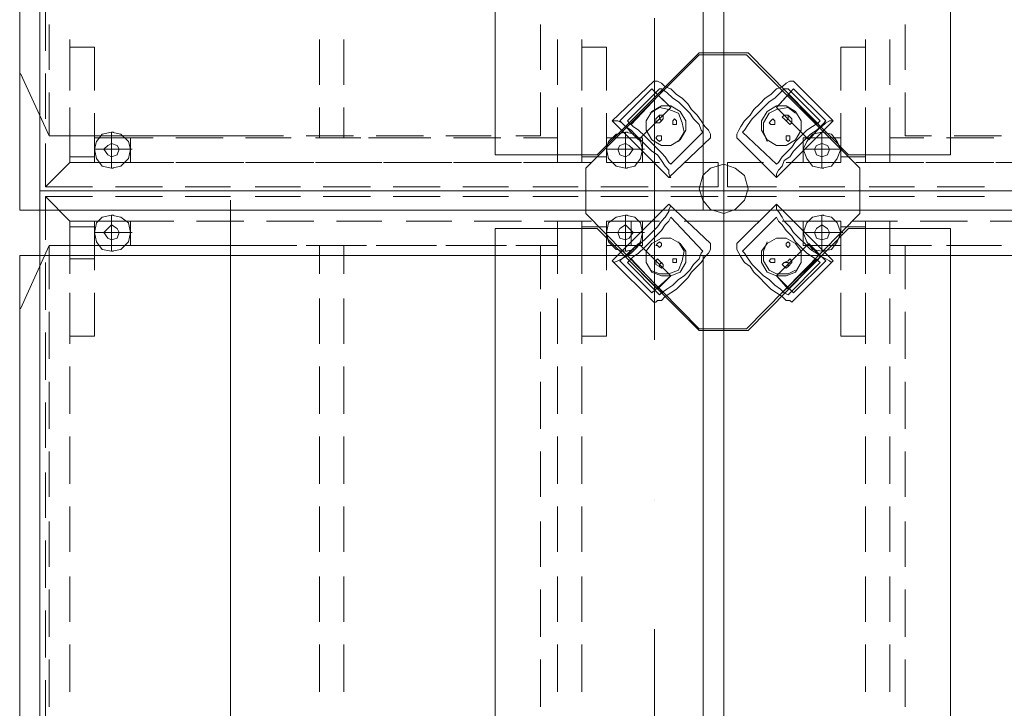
# Model space of a CAD drawing. Header units: millimetres. Extents: x 42175 to 97175, y 10092 to 468192.
# Tile 210 of 256: x 72673 to 73754, y 90130 to 90885. Entities that reach past the tile are written whole.
import ezdxf

# ---------------------------------------------------------------- set-up
doc = ezdxf.new("R2010")
doc.units = ezdxf.units.MM
doc.linetypes.add('Kropki i Kreski', pattern=[6.702778, 3.527778, -1.763889, 0, -1.411111])
doc.layers.add('2D - Rysunki i Obrazki', color=8, linetype='Continuous')
doc.layers.add('Konstrukcja - Siatka mod', color=8, linetype='Continuous')

msp = doc.modelspace()

# ---------------------------------------------------------------- linework, layer by layer
at = {"layer": '2D - Rysunki i Obrazki', "color": 8, "linetype": 'Continuous', "lineweight": 13, "ltscale": 100, "flags": 128}
for points in [[(72695.2, 91970.7), (72695.2, 90697.5), (73445.9, 90697.5), (73445.9, 91970.7)], [(72695.2, 91970.7), (72695.2, 90697.5), (73445.9, 90697.5), (73445.9, 91970.7)], [(73445.9, 90697.5), (73445.9, 91970.7), (72695.2, 91970.7), (72695.2, 90697.5)], [(72695.2, 91970.7), (72695.2, 90697.5), (73445.9, 90697.5), (73445.9, 91970.7)], [(72695.2, 91970.7), (72695.2, 90697.5), (73445.9, 90697.5), (73445.9, 91970.7)], [(73445.9, 90697.5), (73445.9, 91970.7), (72695.2, 91970.7), (72695.2, 90697.5)], [(72695.2, 91970.7), (72695.2, 90697.5), (73445.9, 90697.5), (73445.9, 91970.7)], [(73445.9, 90848.9), (73418.9, 90848.9), (73306.9, 90736.9), (73195, 90736.9), (73195, 91931.3), (73306.9, 91931.3), (73418.9, 91819.3), (73445.9, 91819.3), (73445.9, 91970.7)], [(74194.4, 91970.7), (74194.4, 90697.5), (73445.9, 90697.5), (73445.9, 91970.7)], [(74194.4, 91970.7), (74194.4, 90697.5), (73445.9, 90697.5), (73445.9, 91970.7)], [(74194.4, 90697.5), (74194.4, 91970.7), (73445.9, 91970.7), (73445.9, 90697.5)], [(74194.4, 91970.7), (74194.4, 90697.5), (73445.9, 90697.5), (73445.9, 91970.7)], [(74194.4, 91970.7), (74194.4, 90697.5), (73445.9, 90697.5), (73445.9, 91970.7)], [(74194.4, 90697.5), (74194.4, 91970.7), (73445.9, 91970.7), (73445.9, 90697.5)], [(74194.4, 91970.7), (74194.4, 90697.5), (73445.9, 90697.5), (73445.9, 91970.7)], [(73445.9, 90848.9), (73472.8, 90848.9), (73582.7, 90736.9), (73694.7, 90736.9), (73694.7, 91931.3), (73582.7, 91931.3), (73472.8, 91819.3), (73445.9, 91819.3), (73445.9, 91970.7)], [(73423.2, 91876.4), (73423.2, 90676.4), (72673.2, 90676.4), (72673.2, 91876.4)], [(74173.2, 91876.4), (74173.2, 90676.4), (73423.2, 90676.4), (73423.2, 91876.4)], [(73445.9, 90697.5), (73445.9, 90846.8), (73418.9, 90846.8), (73294.5, 90722.4), (73294.5, 90697.5)], [(73445.9, 90697.5), (73445.9, 90846.8), (73418.9, 90846.8), (73294.5, 90722.4), (73294.5, 90697.5)], [(73445.9, 90697.5), (73445.9, 90846.8), (73470.7, 90846.8), (73595.1, 90722.4), (73595.1, 90697.5)], [(73445.9, 90697.5), (73445.9, 90846.8), (73470.7, 90846.8), (73595.1, 90722.4), (73595.1, 90697.5)], [(73367.1, 90809.5), (73331.8, 90774.2), (73352.5, 90753.5), (73387.8, 90788.8)], [(73373.3, 90803.3), (73338, 90768), (73352.5, 90753.5), (73387.8, 90788.8)], [(73522.6, 90809.5), (73557.8, 90774.2), (73539.2, 90753.5), (73503.9, 90788.8)], [(73516.4, 90803.3), (73551.6, 90768), (73539.2, 90753.5), (73503.9, 90788.8)], [(73367.1, 90753.5), (73360.8, 90763.9), (73360.8, 90774.2), (73367.1, 90784.6), (73377.4, 90790.8), (73387.8, 90790.8), (73398.2, 90784.6), (73404.4, 90774.2), (73404.4, 90763.9), (73398.2, 90753.5), (73387.8, 90747.3), (73377.4, 90747.3)], [(73524.6, 90753.5), (73530.9, 90763.9), (73530.9, 90774.2), (73524.6, 90784.6), (73514.3, 90790.8), (73503.9, 90790.8), (73493.5, 90784.6), (73487.3, 90774.2), (73487.3, 90763.9), (73493.5, 90753.5), (73503.9, 90747.3), (73514.3, 90747.3)], [(73375.4, 90776.3), (73375.4, 90778.4), (73375.4, 90780.5), (73377.4, 90780.5), (73379.5, 90780.5), (73379.5, 90778.4), (73379.5, 90776.3), (73377.4, 90774.2)], [(73516.4, 90776.3), (73516.4, 90778.4), (73516.4, 90780.5), (73514.3, 90780.5), (73512.2, 90780.5), (73510.1, 90778.4), (73512.2, 90776.3), (73514.3, 90774.2)], [(73389.9, 90770.1), (73389.9, 90772.2), (73389.9, 90774.2), (73391.9, 90776.3), (73394, 90774.2), (73394, 90772.2), (73394, 90770.1), (73391.9, 90770.1)], [(73501.8, 90770.1), (73501.8, 90772.2), (73501.8, 90774.2), (73499.8, 90776.3), (73497.7, 90774.2), (73495.6, 90772.2), (73497.7, 90770.1), (73499.8, 90770.1)], [(72755.4, 90755.6), (72755.4, 90728.6), (72794.8, 90728.6), (72794.8, 90755.6)], [(72794.8, 90728.6), (72794.8, 90755.6)], [(73317.3, 90755.6), (73317.3, 90728.6), (73356.7, 90728.6), (73356.7, 90755.6)], [(73373.3, 90753.5), (73371.2, 90755.6), (73373.3, 90757.7), (73375.4, 90757.7), (73377.4, 90757.7), (73377.4, 90755.6), (73377.4, 90753.5), (73375.4, 90751.4)], [(73518.4, 90753.5), (73518.4, 90755.6), (73518.4, 90757.7), (73516.4, 90757.7), (73514.3, 90757.7), (73514.3, 90755.6), (73514.3, 90753.5), (73516.4, 90751.4)], [(73532.9, 90755.6), (73532.9, 90728.6), (73574.4, 90728.6), (73574.4, 90755.6)], [(72774, 90734.8), (72780.2, 90736.9), (72782.3, 90743.1), (72780.2, 90747.3), (72774, 90749.4), (72769.9, 90747.3), (72765.7, 90743.1), (72769.9, 90736.9)], [(73338, 90734.8), (73342.2, 90736.9), (73346.3, 90743.1), (73342.2, 90747.3), (73338, 90749.4), (73331.8, 90747.3), (73329.7, 90743.1), (73331.8, 90736.9)], [(73553.7, 90734.8), (73559.9, 90736.9), (73562, 90743.1), (73559.9, 90747.3), (73553.7, 90749.4), (73547.5, 90747.3), (73545.4, 90743.1), (73547.5, 90736.9)], [(73472.8, 90699.6), (73468.7, 90714.1), (73458.3, 90722.4), (73445.9, 90726.6), (73431.3, 90722.4), (73423, 90714.1), (73418.9, 90699.6), (73423, 90687.2), (73431.3, 90676.8), (73445.9, 90672.6), (73458.3, 90676.8), (73468.7, 90687.2)], [(72701.5, 90701.7), (72728.4, 90701.7)], [(72695.2, 90697.5), (72695.2, 89422.3), (73445.9, 89422.3), (73445.9, 90697.5)], [(72695.2, 90697.5), (72695.2, 89422.3), (73445.9, 89422.3), (73445.9, 90697.5)], [(73445.9, 89422.3), (73445.9, 90697.5), (72695.2, 90697.5), (72695.2, 89422.3)], [(72695.2, 90697.5), (72695.2, 89422.3), (73445.9, 89422.3), (73445.9, 90697.5)], [(72695.2, 90697.5), (72695.2, 89422.3), (73445.9, 89422.3), (73445.9, 90697.5)], [(73445.9, 89422.3), (73445.9, 90697.5), (72695.2, 90697.5), (72695.2, 89422.3)], [(72695.2, 90697.5), (72695.2, 89422.3), (73445.9, 89422.3), (73445.9, 90697.5)], [(73445.9, 89573.7), (73418.9, 89573.7), (73306.9, 89461.7), (73195, 89461.7), (73195, 90656.1), (73306.9, 90656.1), (73418.9, 90544.1), (73445.9, 90544.1), (73445.9, 90697.5)], [(73445.9, 90697.5), (73445.9, 90546.2), (73418.9, 90546.2), (73294.5, 90672.6), (73294.5, 90697.5), (73445.9, 90697.5), (73445.9, 90546.2), (73470.7, 90546.2), (73595.1, 90672.6), (73595.1, 90697.5)], [(73445.9, 90697.5), (73445.9, 90546.2), (73418.9, 90546.2), (73294.5, 90672.6), (73294.5, 90697.5)], [(74194.4, 90697.5), (74194.4, 89422.3), (73445.9, 89422.3), (73445.9, 90697.5)], [(74194.4, 90697.5), (74194.4, 89422.3), (73445.9, 89422.3), (73445.9, 90697.5)], [(74194.4, 89422.3), (74194.4, 90697.5), (73445.9, 90697.5), (73445.9, 89422.3)], [(74194.4, 90697.5), (74194.4, 89422.3), (73445.9, 89422.3), (73445.9, 90697.5)], [(74194.4, 90697.5), (74194.4, 89422.3), (73445.9, 89422.3), (73445.9, 90697.5)], [(74194.4, 89422.3), (74194.4, 90697.5), (73445.9, 90697.5), (73445.9, 89422.3)], [(74194.4, 90697.5), (74194.4, 89422.3), (73445.9, 89422.3), (73445.9, 90697.5)], [(73445.9, 89573.7), (73472.8, 89573.7), (73582.7, 89461.7), (73694.7, 89461.7), (73694.7, 90656.1), (73582.7, 90656.1), (73472.8, 90544.1), (73445.9, 90544.1), (73445.9, 90697.5)], [(73445.9, 90697.5), (73445.9, 90546.2), (73470.7, 90546.2), (73595.1, 90672.6), (73595.1, 90697.5)], [(72755.4, 90664.3), (72755.4, 90637.4), (72794.8, 90637.4), (72794.8, 90664.3)], [(72774, 90643.6), (72780.2, 90645.7), (72782.3, 90651.9), (72780.2, 90656.1), (72774, 90660.2), (72769.9, 90656.1), (72765.7, 90651.9), (72769.9, 90645.7)], [(72794.8, 90637.4), (72794.8, 90664.3)], [(73317.3, 90664.3), (73317.3, 90637.4), (73356.7, 90637.4), (73356.7, 90664.3)], [(73338, 90643.6), (73342.2, 90645.7), (73346.3, 90651.9), (73342.2, 90656.1), (73338, 90660.2), (73331.8, 90656.1), (73329.7, 90651.9), (73331.8, 90645.7)], [(73532.9, 90664.3), (73532.9, 90637.4), (73574.4, 90637.4), (73574.4, 90664.3)], [(73532.9, 90664.3), (73532.9, 90637.4), (73574.4, 90637.4), (73574.4, 90664.3)], [(73553.7, 90643.6), (73559.9, 90645.7), (73562, 90651.9), (73559.9, 90656.1), (73553.7, 90660.2), (73547.5, 90656.1), (73545.4, 90651.9), (73547.5, 90645.7)], [(73367.1, 90585.6), (73331.8, 90620.8), (73352.5, 90639.5), (73387.8, 90604.2)], [(73373.3, 90589.7), (73338, 90625), (73352.5, 90639.5), (73387.8, 90604.2)], [(73367.1, 90639.5), (73360.8, 90631.2), (73360.8, 90618.7), (73367.1, 90608.4), (73377.4, 90604.2), (73387.8, 90604.2), (73398.2, 90608.4), (73404.4, 90618.7), (73404.4, 90631.2), (73398.2, 90639.5), (73387.8, 90645.7), (73377.4, 90645.7)], [(73373.3, 90639.5), (73371.2, 90637.4), (73373.3, 90637.4), (73375.4, 90635.3), (73377.4, 90637.4), (73377.4, 90639.5), (73375.4, 90641.5)], [(73524.6, 90639.5), (73530.9, 90631.2), (73530.9, 90618.7), (73524.6, 90608.4), (73514.3, 90604.2), (73503.9, 90604.2), (73493.5, 90608.4), (73487.3, 90618.7), (73487.3, 90631.2), (73493.5, 90639.5), (73503.9, 90645.7), (73514.3, 90645.7)], [(73522.6, 90585.6), (73557.8, 90620.8), (73539.2, 90639.5), (73503.9, 90604.2)], [(73516.4, 90589.7), (73551.6, 90625), (73539.2, 90639.5), (73503.9, 90604.2)], [(73518.4, 90639.5), (73518.4, 90637.4), (73516.4, 90635.3), (73514.3, 90637.4), (73514.3, 90639.5), (73516.4, 90641.5)], [(73423.2, 90626.4), (73423.2, 89426.4), (72673.2, 89426.4), (72673.2, 90626.4)], [(74173.2, 90626.4), (74173.2, 89426.4), (73423.2, 89426.4), (73423.2, 90626.4)], [(73375.4, 90616.7), (73375.4, 90614.6), (73377.4, 90612.5), (73379.5, 90614.6), (73379.5, 90616.7), (73377.4, 90618.7)], [(73389.9, 90622.9), (73389.9, 90620.8), (73389.9, 90618.7), (73391.9, 90618.7), (73394, 90618.7), (73394, 90620.8), (73394, 90622.9), (73391.9, 90622.9)], [(73501.8, 90622.9), (73501.8, 90620.8), (73501.8, 90618.7), (73499.8, 90618.7), (73497.7, 90618.7), (73495.6, 90620.8), (73497.7, 90622.9), (73499.8, 90622.9)], [(73516.4, 90618.7), (73516.4, 90616.7), (73516.4, 90614.6), (73514.3, 90612.5), (73512.2, 90614.6), (73510.1, 90616.7), (73512.2, 90618.7), (73514.3, 90618.7)]]:
    msp.add_lwpolyline(points, close=True, dxfattribs=at)
for points in [[(72701.5, 90902.8), (72701.5, 90851)], [(72705.6, 90880), (72705.6, 90830.2)], [(73244.7, 90880), (73244.7, 90830.2)], [(73244.7, 90830.2), (73244.7, 90880)], [(73644.9, 90830.2), (73644.9, 90880)], [(72728.4, 90813.6), (72728.4, 90863.4)], [(72728.4, 90855.1), (72728.4, 90807.4)], [(72755.4, 90807.4), (72755.4, 90855.1), (72728.4, 90855.1)], [(73002.1, 90863.4), (73002.1, 90813.6)], [(73029.1, 90813.6), (73029.1, 90863.4)], [(73263.4, 90863.4), (73263.4, 90813.6)], [(73290.3, 90813.6), (73290.3, 90863.4)], [(73290.3, 90855.1), (73290.3, 90807.4)], [(73317.3, 90807.4), (73317.3, 90855.1), (73290.3, 90855.1)], [(73574.4, 90855.1), (73601.4, 90855.1)], [(73574.4, 90807.4), (73574.4, 90855.1)], [(73601.4, 90813.6), (73601.4, 90863.4)], [(73601.4, 90855.1), (73601.4, 90807.4)], [(73628.3, 90863.4), (73628.3, 90813.6)], [(72705.6, 90757.7), (72674.1, 90826.3)], [(72701.5, 90826.1), (72701.5, 90776.3)], [(73369.1, 90817.8), (73323.5, 90774.2)], [(73431.3, 90755.6), (73431.3, 90757.7), (73431.3, 90759.7), (73429.3, 90763.9), (73425.1, 90768), (73421, 90774.2), (73416.8, 90780.5), (73410.6, 90786.7), (73406.5, 90792.9), (73400.2, 90799.1), (73394, 90803.3), (73387.8, 90809.5), (73381.6, 90811.6), (73377.4, 90815.7), (73373.3, 90817.8), (73371.2, 90817.8), (73369.1, 90817.8)], [(73460.4, 90755.6), (73460.4, 90757.7), (73460.4, 90759.7), (73462.4, 90763.9), (73464.5, 90768), (73468.7, 90774.2), (73474.9, 90780.5), (73479, 90786.7), (73485.3, 90792.9), (73491.5, 90799.1), (73497.7, 90803.3), (73503.9, 90809.5), (73510.1, 90811.6), (73514.3, 90815.7), (73518.4, 90817.8), (73520.5, 90817.8), (73522.6, 90817.8)], [(73522.6, 90817.8), (73566.1, 90774.2)], [(72705.6, 90805.4), (72705.6, 90757.7), (72734.6, 90757.7)], [(73244.7, 90805.4), (73244.7, 90757.7)], [(73244.7, 90757.7), (73244.7, 90805.4)], [(73387.8, 90726.6), (73385.7, 90728.6), (73381.6, 90734.8), (73377.4, 90739), (73371.2, 90745.2), (73365, 90751.4), (73358.8, 90757.7), (73352.5, 90763.9), (73346.3, 90768), (73342.2, 90772.2), (73340.1, 90774.2), (73375.4, 90809.5)], [(73379.5, 90807.4), (73344.2, 90770.1)], [(73423, 90761.8), (73421, 90763.9), (73418.9, 90770.1), (73412.7, 90776.3), (73408.5, 90782.5), (73402.3, 90788.8), (73396.1, 90795), (73389.9, 90799.1), (73383.6, 90805.4), (73377.4, 90809.5), (73375.4, 90809.5)], [(73466.6, 90761.8), (73468.7, 90763.9), (73472.8, 90770.1), (73477, 90776.3), (73483.2, 90782.5), (73489.4, 90788.8), (73495.6, 90795), (73501.8, 90799.1), (73508.1, 90805.4), (73512.2, 90809.5), (73516.4, 90809.5)], [(73503.9, 90726.6), (73506, 90728.6), (73510.1, 90734.8), (73514.3, 90739), (73520.5, 90745.2), (73524.6, 90751.4), (73530.9, 90757.7), (73537.1, 90763.9), (73543.3, 90768), (73549.5, 90772.2), (73551.6, 90774.2), (73516.4, 90809.5)], [(73510.1, 90807.4), (73547.5, 90770.1)], [(73644.9, 90757.7), (73644.9, 90805.4)], [(72701.5, 90749.4), (72701.5, 90701.7), (72728.4, 90728.6), (72728.4, 90788.8)], [(73002.1, 90788.8), (73002.1, 90755.6)], [(73029.1, 90755.6), (73029.1, 90788.8)], [(73263.4, 90788.8), (73263.4, 90728.6), (73290.3, 90728.6)], [(73290.3, 90728.6), (73290.3, 90788.8)], [(73365, 90782.5), (73375.4, 90788.8), (73385.7, 90786.7), (73396.1, 90782.5), (73400.2, 90772.2), (73402.3, 90761.8), (73396.1, 90751.4)], [(73524.6, 90782.5), (73516.4, 90788.8), (73503.9, 90786.7), (73495.6, 90782.5), (73489.4, 90772.2), (73489.4, 90761.8), (73493.5, 90751.4)], [(73601.4, 90728.6), (73601.4, 90788.8)], [(73628.3, 90788.8), (73628.3, 90728.6)], [(72728.4, 90782.5), (72728.4, 90734.8), (72755.4, 90734.8), (72755.4, 90782.5)], [(73290.3, 90782.5), (73290.3, 90734.8), (73317.3, 90734.8), (73317.3, 90782.5)], [(73375.4, 90780.5), (73371.2, 90776.3)], [(73516.4, 90780.5), (73520.5, 90776.3)], [(73574.4, 90734.8), (73574.4, 90782.5)], [(73601.4, 90782.5), (73601.4, 90734.8)], [(73323.5, 90774.2), (73385.7, 90712), (73431.3, 90755.6)], [(73385.7, 90712), (73387.8, 90712), (73385.7, 90716.2), (73385.7, 90720.3), (73381.6, 90724.5), (73377.4, 90730.7), (73373.3, 90736.9), (73367.1, 90741.1), (73360.8, 90747.3), (73354.6, 90753.5), (73348.4, 90759.7), (73344.2, 90763.9), (73338, 90768), (73333.9, 90772.2), (73329.7, 90774.2), (73325.6, 90774.2), (73323.5, 90774.2)], [(73375.4, 90772.2), (73373.3, 90772.2), (73371.2, 90772.2), (73371.2, 90774.2), (73371.2, 90776.3)], [(73379.5, 90776.3), (73375.4, 90772.2)], [(73566.1, 90774.2), (73503.9, 90712), (73460.4, 90755.6)], [(73503.9, 90712), (73503.9, 90716.2), (73506, 90720.3), (73510.1, 90724.5), (73512.2, 90730.7), (73518.4, 90734.8), (73522.6, 90741.1), (73528.8, 90747.3), (73535, 90753.5), (73541.2, 90759.7), (73547.5, 90763.9), (73553.7, 90768), (73557.8, 90772.2), (73562, 90774.2), (73564, 90774.2), (73566.1, 90774.2)], [(73512.2, 90776.3), (73516.4, 90772.2)], [(73516.4, 90772.2), (73518.4, 90770.1), (73520.5, 90772.2), (73520.5, 90774.2), (73520.5, 90776.3)], [(72705.6, 90757.7), (72954.4, 90757.7)], [(72755.4, 90743.1), (72774, 90743.1), (72774, 90761.8)], [(72774, 90761.8), (72763.7, 90759.7), (72757.4, 90751.4), (72755.4, 90743.1), (72757.4, 90732.8)], [(72782.3, 90755.6), (72755.4, 90755.6), (72755.4, 90728.6)], [(72794.8, 90755.6), (72755.4, 90755.6), (72755.4, 90728.6)], [(72794.8, 90728.6), (72794.8, 90755.6), (72794.8, 90728.6), (72755.4, 90728.6)], [(72794.8, 90755.6), (72755.4, 90755.6), (72755.4, 90728.6), (72794.8, 90728.6)], [(72759.5, 90757.7), (72811.4, 90757.7)], [(72774, 90761.8), (72784.4, 90759.7), (72792.7, 90751.4), (72794.8, 90743.1), (72792.7, 90732.8)], [(72774, 90761.8), (72784.4, 90759.7), (72792.7, 90751.4), (72794.8, 90743.1), (72792.7, 90732.8)], [(72774, 90761.8), (72776.1, 90761.8)], [(72819.6, 90755.6), (72782.3, 90755.6)], [(72836.2, 90757.7), (72886, 90757.7)], [(72896.4, 90755.6), (72844.5, 90755.6)], [(72913, 90757.7), (72962.7, 90757.7)], [(72971, 90755.6), (72921.2, 90755.6)], [(72987.6, 90757.7), (73039.4, 90757.7)], [(73047.7, 90755.6), (72998, 90755.6)], [(73056, 90755.6), (73085.1, 90755.6)], [(73064.3, 90757.7), (73116.2, 90757.7)], [(73124.5, 90755.6), (73072.6, 90755.6)], [(73141, 90757.7), (73190.8, 90757.7)], [(73201.2, 90755.6), (73149.3, 90755.6)], [(73217.8, 90757.7), (73244.7, 90757.7)], [(73263.4, 90755.6), (73226.1, 90755.6)], [(73226.1, 90728.6), (73263.4, 90728.6), (73263.4, 90755.6)], [(73317.3, 90743.1), (73338, 90743.1), (73338, 90761.8)], [(73338, 90761.8), (73327.7, 90759.7), (73319.4, 90751.4), (73317.3, 90743.1), (73319.4, 90732.8)], [(73317.3, 90755.6), (73356.7, 90755.6)], [(73344.2, 90755.6), (73317.3, 90755.6), (73317.3, 90728.6), (73356.7, 90728.6), (73356.7, 90755.6)], [(73338, 90761.8), (73348.4, 90759.7), (73354.6, 90751.4), (73356.7, 90743.1), (73354.6, 90732.8)], [(73338, 90761.8), (73348.4, 90759.7), (73354.6, 90751.4), (73356.7, 90743.1), (73354.6, 90732.8)], [(73338, 90761.8), (73340.1, 90761.8)], [(73423, 90761.8), (73387.8, 90726.6)], [(73466.6, 90761.8), (73503.9, 90726.6)], [(73532.9, 90743.1), (73553.7, 90743.1), (73553.7, 90761.8)], [(73553.7, 90761.8), (73543.3, 90759.7), (73537.1, 90751.4), (73532.9, 90743.1), (73537.1, 90732.8)], [(73532.9, 90755.6), (73532.9, 90728.6), (73574.4, 90728.6), (73574.4, 90755.6), (73547.5, 90755.6)], [(73574.4, 90755.6), (73532.9, 90755.6)], [(73553.7, 90761.8), (73564, 90759.7), (73570.3, 90751.4), (73574.4, 90743.1), (73570.3, 90732.8)], [(73553.7, 90761.8), (73564, 90759.7), (73570.3, 90751.4), (73574.4, 90743.1), (73570.3, 90732.8)], [(73553.7, 90761.8), (73555.8, 90761.8)], [(73628.3, 90728.6), (73628.3, 90755.6)], [(73628.3, 90755.6), (73665.6, 90755.6)], [(73673.9, 90757.7), (73644.9, 90757.7)], [(73690.5, 90755.6), (73742.4, 90755.6)], [(73750.7, 90757.7), (73698.8, 90757.7)], [(72774, 90722.4), (72763.7, 90724.5), (72757.4, 90732.8), (72755.4, 90743.1), (72757.4, 90751.4)], [(72774, 90722.4), (72763.7, 90724.5), (72757.4, 90732.8), (72755.4, 90743.1), (72757.4, 90751.4)], [(72774, 90722.4), (72784.4, 90724.5), (72792.7, 90732.8), (72794.8, 90743.1), (72792.7, 90751.4)], [(73338, 90722.4), (73327.7, 90724.5), (73319.4, 90732.8), (73317.3, 90743.1), (73319.4, 90751.4)], [(73338, 90722.4), (73327.7, 90724.5), (73319.4, 90732.8), (73317.3, 90743.1), (73319.4, 90751.4)], [(73338, 90722.4), (73348.4, 90724.5), (73354.6, 90732.8), (73356.7, 90743.1), (73354.6, 90751.4)], [(73553.7, 90722.4), (73543.3, 90724.5), (73537.1, 90732.8), (73532.9, 90743.1), (73537.1, 90751.4)], [(73553.7, 90722.4), (73543.3, 90724.5), (73537.1, 90732.8), (73532.9, 90743.1), (73537.1, 90751.4)], [(73553.7, 90722.4), (73564, 90724.5), (73570.3, 90732.8), (73574.4, 90743.1), (73570.3, 90751.4)], [(72755.4, 90743.1), (72757.4, 90743.1)], [(72774, 90743.1), (72776.1, 90743.1)], [(72794.8, 90743.1), (72774, 90743.1), (72774, 90722.4)], [(72774, 90743.1), (72776.1, 90743.1)], [(72794.8, 90743.1), (72796.8, 90743.1)], [(73317.3, 90743.1), (73319.4, 90743.1)], [(73338, 90743.1), (73340.1, 90743.1)], [(73356.7, 90743.1), (73338, 90743.1), (73338, 90722.4)], [(73338, 90743.1), (73340.1, 90743.1)], [(73356.7, 90743.1), (73358.8, 90743.1)], [(73532.9, 90743.1), (73535, 90743.1)], [(73553.7, 90743.1), (73555.8, 90743.1)], [(73574.4, 90743.1), (73553.7, 90743.1), (73553.7, 90722.4)], [(73553.7, 90743.1), (73555.8, 90743.1)], [(73574.4, 90743.1), (73576.5, 90743.1)], [(73601.4, 90734.8), (73574.4, 90734.8)], [(72765.7, 90728.6), (72728.4, 90728.6), (72701.5, 90701.7)], [(72755.4, 90728.6), (72782.3, 90728.6)], [(72782.3, 90728.6), (72819.6, 90728.6)], [(72842.5, 90728.6), (72792.7, 90728.6)], [(72844.5, 90728.6), (72896.4, 90728.6)], [(72919.2, 90728.6), (72867.3, 90728.6)], [(72921.2, 90728.6), (72971, 90728.6)], [(72995.9, 90728.6), (72944.1, 90728.6)], [(72998, 90728.6), (73047.7, 90728.6)], [(73070.5, 90728.6), (73020.8, 90728.6)], [(73072.6, 90728.6), (73124.5, 90728.6)], [(73147.3, 90728.6), (73097.5, 90728.6)], [(73149.3, 90728.6), (73201.2, 90728.6)], [(73224, 90728.6), (73172.1, 90728.6)], [(73300.7, 90728.6), (73248.9, 90728.6)], [(73375.4, 90728.6), (73325.6, 90728.6)], [(73439.6, 90701.7), (73439.6, 90728.6), (73402.3, 90728.6)], [(73450, 90728.6), (73489.4, 90728.6)], [(73450, 90701.7), (73450, 90728.6)], [(73514.3, 90728.6), (73566.1, 90728.6)], [(73591, 90728.6), (73642.8, 90728.6)], [(73628.3, 90728.6), (73601.4, 90728.6)], [(73665.6, 90728.6), (73628.3, 90728.6)], [(73667.7, 90728.6), (73717.5, 90728.6)], [(73742.4, 90728.6), (73690.5, 90728.6)], [(73744.4, 90728.6), (73794.2, 90728.6)], [(72774, 90722.4), (72776.1, 90722.4)], [(72774, 90722.4), (72776.1, 90722.4)], [(73338, 90722.4), (73340.1, 90722.4)], [(73338, 90722.4), (73340.1, 90722.4)], [(73553.7, 90722.4), (73555.8, 90722.4)], [(73553.7, 90722.4), (73555.8, 90722.4)], [(72753.3, 90701.7), (72701.5, 90701.7)], [(72701.5, 90701.7), (72753.3, 90701.7)], [(72701.5, 90701.7), (72753.3, 90701.7)], [(72830, 90701.7), (72778.2, 90701.7)], [(72778.2, 90701.7), (72830, 90701.7)], [(72778.2, 90701.7), (72830, 90701.7)], [(72904.7, 90701.7), (72854.9, 90701.7)], [(72854.9, 90701.7), (72904.7, 90701.7)], [(72854.9, 90701.7), (72904.7, 90701.7)], [(72981.4, 90701.7), (72931.6, 90701.7)], [(72931.6, 90701.7), (72981.4, 90701.7)], [(72931.6, 90701.7), (72981.4, 90701.7)], [(73058.1, 90701.7), (73006.3, 90701.7)], [(73006.3, 90701.7), (73058.1, 90701.7)], [(73006.3, 90701.7), (73058.1, 90701.7)], [(73134.8, 90701.7), (73083, 90701.7)], [(73083, 90701.7), (73134.8, 90701.7)], [(73083, 90701.7), (73134.8, 90701.7)], [(73209.5, 90701.7), (73159.7, 90701.7)], [(73159.7, 90701.7), (73209.5, 90701.7)], [(73159.7, 90701.7), (73209.5, 90701.7)], [(73286.2, 90701.7), (73236.4, 90701.7)], [(73236.4, 90701.7), (73286.2, 90701.7)], [(73236.4, 90701.7), (73286.2, 90701.7)], [(73362.9, 90701.7), (73311.1, 90701.7)], [(73311.1, 90701.7), (73362.9, 90701.7)], [(73311.1, 90701.7), (73362.9, 90701.7)], [(73439.6, 90701.7), (73387.8, 90701.7)], [(73387.8, 90701.7), (73439.6, 90701.7)], [(73387.8, 90701.7), (73439.6, 90701.7)], [(73450, 90701.7), (73503.9, 90701.7)], [(73450, 90701.7), (73503.9, 90701.7)], [(73450, 90701.7), (73503.9, 90701.7)], [(73528.8, 90701.7), (73578.6, 90701.7)], [(73528.8, 90701.7), (73578.6, 90701.7)], [(73528.8, 90701.7), (73578.6, 90701.7)], [(73605.5, 90701.7), (73655.3, 90701.7)], [(73605.5, 90701.7), (73655.3, 90701.7)], [(73605.5, 90701.7), (73655.3, 90701.7)], [(73680.2, 90701.7), (73732, 90701.7)], [(73680.2, 90701.7), (73732, 90701.7)], [(73680.2, 90701.7), (73732, 90701.7)], [(72701.5, 90691.3), (72728.4, 90691.3)], [(72701.5, 90691.3), (72728.4, 90691.3)], [(72701.5, 90691.3), (72701.5, 90643.6)], [(72728.4, 90606.3), (72728.4, 90664.3), (72701.5, 90691.3)], [(72753.3, 90691.3), (72701.5, 90691.3), (72728.4, 90664.3), (72765.7, 90664.3)], [(72701.5, 90691.3), (72753.3, 90691.3)], [(72830, 90691.3), (72778.2, 90691.3)], [(72778.2, 90691.3), (72830, 90691.3)], [(72904.7, 90691.3), (72854.9, 90691.3)], [(72854.9, 90691.3), (72904.7, 90691.3)], [(72981.4, 90691.3), (72931.6, 90691.3)], [(72931.6, 90691.3), (72981.4, 90691.3)], [(73058.1, 90691.3), (73006.3, 90691.3)], [(73006.3, 90691.3), (73058.1, 90691.3)], [(73134.8, 90691.3), (73083, 90691.3)], [(73083, 90691.3), (73134.8, 90691.3)], [(73209.5, 90691.3), (73159.7, 90691.3)], [(73159.7, 90691.3), (73209.5, 90691.3)], [(73286.2, 90691.3), (73236.4, 90691.3)], [(73236.4, 90691.3), (73286.2, 90691.3)], [(73362.9, 90691.3), (73311.1, 90691.3)], [(73311.1, 90691.3), (73362.9, 90691.3)], [(73439.6, 90691.3), (73387.8, 90691.3)], [(73387.8, 90691.3), (73439.6, 90691.3)], [(73450, 90691.3), (73503.9, 90691.3)], [(73450, 90691.3), (73503.9, 90691.3)], [(73528.8, 90691.3), (73578.6, 90691.3)], [(73528.8, 90691.3), (73578.6, 90691.3)], [(73605.5, 90691.3), (73655.3, 90691.3)], [(73605.5, 90691.3), (73655.3, 90691.3)], [(73680.2, 90691.3), (73732, 90691.3)], [(73680.2, 90691.3), (73732, 90691.3)], [(72904.7, 90687.2), (72904.7, 90009.1)], [(73323.5, 90620.8), (73385.7, 90683), (73431.3, 90639.5)], [(73385.7, 90683), (73387.8, 90680.9), (73385.7, 90676.8), (73385.7, 90674.7), (73381.6, 90668.5), (73377.4, 90664.3), (73373.3, 90658.1), (73367.1, 90651.9), (73360.8, 90645.7), (73354.6, 90639.5), (73348.4, 90633.2), (73344.2, 90629.1), (73338, 90625), (73333.9, 90622.9), (73329.7, 90620.8), (73325.6, 90618.7), (73323.5, 90620.8)], [(73566.1, 90620.8), (73503.9, 90683), (73460.4, 90639.5)], [(73503.9, 90683), (73503.9, 90680.9), (73503.9, 90676.8), (73506, 90674.7), (73510.1, 90668.5), (73512.2, 90664.3), (73518.4, 90658.1), (73522.6, 90651.9), (73528.8, 90645.7), (73535, 90639.5), (73541.2, 90633.2), (73547.5, 90629.1), (73553.7, 90625), (73557.8, 90622.9), (73562, 90620.8), (73564, 90618.7), (73566.1, 90620.8)], [(72755.4, 90651.9), (72774, 90651.9), (72774, 90670.6)], [(72774, 90670.6), (72763.7, 90668.5), (72757.4, 90662.3), (72755.4, 90651.9), (72757.4, 90641.5)], [(72774, 90670.6), (72784.4, 90668.5), (72792.7, 90662.3), (72794.8, 90651.9), (72792.7, 90641.5)], [(72774, 90670.6), (72784.4, 90668.5), (72792.7, 90662.3), (72794.8, 90651.9), (72792.7, 90641.5)], [(72774, 90670.6), (72776.1, 90670.6)], [(73317.3, 90651.9), (73338, 90651.9), (73338, 90670.6)], [(73338, 90670.6), (73327.7, 90668.5), (73319.4, 90662.3), (73317.3, 90651.9), (73319.4, 90641.5)], [(73338, 90670.6), (73348.4, 90668.5), (73354.6, 90662.3), (73356.7, 90651.9), (73354.6, 90641.5)], [(73338, 90670.6), (73348.4, 90668.5), (73354.6, 90662.3), (73356.7, 90651.9), (73354.6, 90641.5)], [(73338, 90670.6), (73340.1, 90670.6)], [(73532.9, 90651.9), (73553.7, 90651.9), (73553.7, 90670.6)], [(73553.7, 90670.6), (73543.3, 90668.5), (73537.1, 90662.3), (73532.9, 90651.9), (73537.1, 90641.5)], [(73553.7, 90670.6), (73564, 90668.5), (73570.3, 90662.3), (73574.4, 90651.9), (73570.3, 90641.5)], [(73553.7, 90670.6), (73564, 90668.5), (73570.3, 90662.3), (73574.4, 90651.9), (73570.3, 90641.5)], [(73553.7, 90670.6), (73555.8, 90670.6)], [(72794.8, 90664.3), (72755.4, 90664.3), (72755.4, 90637.4)], [(72794.8, 90664.3), (72755.4, 90664.3), (72755.4, 90637.4)], [(72794.8, 90637.4), (72794.8, 90664.3), (72794.8, 90637.4), (72755.4, 90637.4)], [(72794.8, 90664.3), (72755.4, 90664.3), (72755.4, 90637.4), (72794.8, 90637.4)], [(72774, 90631.2), (72763.7, 90633.2), (72757.4, 90641.5), (72755.4, 90651.9), (72757.4, 90662.3)], [(72774, 90631.2), (72763.7, 90633.2), (72757.4, 90641.5), (72755.4, 90651.9), (72757.4, 90662.3)], [(72774, 90631.2), (72784.4, 90633.2), (72792.7, 90641.5), (72794.8, 90651.9), (72792.7, 90662.3)], [(72792.7, 90664.3), (72842.5, 90664.3)], [(72794.8, 90637.4), (72794.8, 90664.3)], [(72794.8, 90664.3), (72794.8, 90637.4), (72825.9, 90637.4)], [(72867.3, 90664.3), (72919.2, 90664.3)], [(72944.1, 90664.3), (72995.9, 90664.3)], [(73020.8, 90664.3), (73070.5, 90664.3)], [(73097.5, 90664.3), (73147.3, 90664.3)], [(73172.1, 90664.3), (73224, 90664.3)], [(73232.3, 90637.4), (73263.4, 90637.4), (73263.4, 90664.3)], [(73248.9, 90664.3), (73300.7, 90664.3)], [(73290.3, 90606.3), (73290.3, 90664.3), (73263.4, 90664.3), (73263.4, 90606.3)], [(73356.7, 90664.3), (73317.3, 90664.3), (73317.3, 90637.4)], [(73338, 90631.2), (73327.7, 90633.2), (73319.4, 90641.5), (73317.3, 90651.9), (73319.4, 90662.3)], [(73338, 90631.2), (73327.7, 90633.2), (73319.4, 90641.5), (73317.3, 90651.9), (73319.4, 90662.3)], [(73325.6, 90664.3), (73375.4, 90664.3)], [(73338, 90631.2), (73348.4, 90633.2), (73354.6, 90641.5), (73356.7, 90651.9), (73354.6, 90662.3)], [(73387.8, 90668.5), (73385.7, 90664.3), (73381.6, 90660.2), (73377.4, 90654), (73371.2, 90647.8), (73365, 90641.5), (73358.8, 90635.3), (73352.5, 90629.1), (73346.3, 90625), (73342.2, 90620.8), (73340.1, 90618.7), (73375.4, 90583.5)], [(73344.2, 90664.3), (73344.2, 90637.4)], [(73356.7, 90637.4), (73356.7, 90664.3)], [(73423, 90631.2), (73387.8, 90668.5)], [(73402.3, 90664.3), (73439.6, 90664.3)], [(73439.6, 90664.3), (73485.3, 90664.3)], [(73466.6, 90631.2), (73503.9, 90668.5)], [(73503.9, 90668.5), (73506, 90664.3), (73510.1, 90660.2), (73514.3, 90654), (73520.5, 90647.8), (73524.6, 90641.5), (73530.9, 90635.3), (73537.1, 90629.1), (73543.3, 90625), (73549.5, 90620.8), (73551.6, 90618.7), (73516.4, 90583.5)], [(73510.1, 90664.3), (73559.9, 90664.3)], [(73553.7, 90631.2), (73543.3, 90633.2), (73537.1, 90641.5), (73532.9, 90651.9), (73537.1, 90662.3)], [(73553.7, 90631.2), (73543.3, 90633.2), (73537.1, 90641.5), (73532.9, 90651.9), (73537.1, 90662.3)], [(73553.7, 90631.2), (73564, 90633.2), (73570.3, 90641.5), (73574.4, 90651.9), (73570.3, 90662.3)], [(73586.9, 90664.3), (73636.6, 90664.3)], [(73601.4, 90664.3), (73628.3, 90664.3)], [(73601.4, 90606.3), (73601.4, 90664.3)], [(73628.3, 90637.4), (73628.3, 90664.3)], [(73628.3, 90664.3), (73628.3, 90606.3)], [(73661.5, 90664.3), (73713.3, 90664.3)], [(73738.2, 90664.3), (73790.1, 90664.3)], [(72728.4, 90658.1), (72728.4, 90610.4)], [(72755.4, 90610.4), (72755.4, 90658.1), (72728.4, 90658.1)], [(72755.4, 90651.9), (72757.4, 90651.9)], [(72774, 90651.9), (72776.1, 90651.9)], [(72794.8, 90651.9), (72774, 90651.9), (72774, 90631.2)], [(72774, 90651.9), (72776.1, 90651.9)], [(72794.8, 90651.9), (72796.8, 90651.9)], [(73290.3, 90658.1), (73290.3, 90610.4)], [(73317.3, 90610.4), (73317.3, 90658.1), (73290.3, 90658.1)], [(73317.3, 90651.9), (73319.4, 90651.9)], [(73338, 90651.9), (73340.1, 90651.9)], [(73356.7, 90651.9), (73338, 90651.9), (73338, 90631.2)], [(73338, 90651.9), (73340.1, 90651.9)], [(73356.7, 90651.9), (73358.8, 90651.9)], [(73532.9, 90651.9), (73535, 90651.9)], [(73553.7, 90651.9), (73555.8, 90651.9)], [(73574.4, 90651.9), (73553.7, 90651.9), (73553.7, 90631.2)], [(73553.7, 90651.9), (73555.8, 90651.9)], [(73574.4, 90658.1), (73601.4, 90658.1)], [(73574.4, 90610.4), (73574.4, 90658.1)], [(73574.4, 90651.9), (73576.5, 90651.9)], [(73601.4, 90658.1), (73601.4, 90610.4)], [(72705.6, 90637.4), (72674.1, 90568.1)], [(72734.6, 90637.4), (72705.6, 90637.4), (72705.6, 90589.7)], [(72705.6, 90637.4), (72954.4, 90637.4)], [(72794.8, 90637.4), (72755.4, 90637.4)], [(72811.4, 90637.4), (72759.5, 90637.4)], [(72886, 90637.4), (72836.2, 90637.4)], [(72850.7, 90637.4), (72902.6, 90637.4)], [(72962.7, 90637.4), (72913, 90637.4)], [(72927.5, 90637.4), (72977.2, 90637.4)], [(73039.4, 90637.4), (72987.6, 90637.4)], [(73002.1, 90637.4), (73002.1, 90606.3)], [(73004.2, 90637.4), (73054, 90637.4)], [(73029.1, 90606.3), (73029.1, 90637.4)], [(73116.2, 90637.4), (73064.3, 90637.4)], [(73078.8, 90637.4), (73130.7, 90637.4)], [(73190.8, 90637.4), (73141, 90637.4)], [(73155.6, 90637.4), (73207.4, 90637.4)], [(73244.7, 90589.7), (73244.7, 90637.4), (73217.8, 90637.4)], [(73356.7, 90637.4), (73317.3, 90637.4)], [(73365, 90610.4), (73375.4, 90606.3), (73385.7, 90606.3), (73396.1, 90610.4), (73400.2, 90620.8), (73402.3, 90631.2), (73396.1, 90641.5)], [(73431.3, 90639.5), (73431.3, 90637.4), (73431.3, 90633.2), (73429.3, 90629.1), (73425.1, 90625), (73421, 90618.7), (73416.8, 90614.6), (73410.6, 90608.4), (73406.5, 90602.1), (73400.2, 90595.9), (73394, 90589.7), (73387.8, 90585.6), (73381.6, 90581.4), (73377.4, 90577.3), (73373.3, 90577.3), (73371.2, 90575.2), (73369.1, 90575.2)], [(73460.4, 90639.5), (73460.4, 90637.4), (73460.4, 90633.2), (73462.4, 90629.1), (73464.5, 90625), (73468.7, 90618.7), (73474.9, 90614.6), (73479, 90608.4), (73485.3, 90602.1), (73491.5, 90595.9), (73497.7, 90589.7), (73503.9, 90585.6), (73510.1, 90581.4), (73514.3, 90577.3), (73518.4, 90577.3), (73520.5, 90575.2), (73522.6, 90577.3)], [(73524.6, 90610.4), (73516.4, 90606.3), (73503.9, 90606.3), (73495.6, 90610.4), (73489.4, 90620.8), (73489.4, 90631.2), (73493.5, 90641.5)], [(73665.6, 90637.4), (73628.3, 90637.4)], [(73644.9, 90589.7), (73644.9, 90637.4), (73673.9, 90637.4)], [(73742.4, 90637.4), (73690.5, 90637.4)], [(73698.8, 90637.4), (73750.7, 90637.4)], [(72774, 90631.2), (72776.1, 90631.2)], [(72774, 90631.2), (72776.1, 90631.2)], [(73338, 90631.2), (73340.1, 90631.2)], [(73338, 90631.2), (73340.1, 90631.2)], [(73423, 90631.2), (73421, 90629.1), (73418.9, 90622.9), (73412.7, 90616.7), (73408.5, 90610.4), (73402.3, 90604.2), (73396.1, 90600.1), (73389.9, 90593.8), (73383.6, 90589.7), (73377.4, 90585.6), (73375.4, 90583.5)], [(73466.6, 90631.2), (73468.7, 90629.1), (73472.8, 90622.9), (73477, 90616.7), (73483.2, 90610.4), (73489.4, 90604.2), (73495.6, 90600.1), (73501.8, 90593.8), (73508.1, 90589.7), (73512.2, 90585.6), (73516.4, 90583.5)], [(73553.7, 90631.2), (73555.8, 90631.2)], [(73553.7, 90631.2), (73555.8, 90631.2)], [(72701.5, 90618.7), (72701.5, 90566.9)], [(72728.4, 90622.9), (72755.4, 90622.9)], [(72755.4, 90622.9), (72728.4, 90622.9)], [(73369.1, 90575.2), (73323.5, 90620.8)], [(73379.5, 90585.6), (73344.2, 90622.9)], [(73375.4, 90620.8), (73373.3, 90622.9), (73371.2, 90620.8), (73371.2, 90618.7), (73371.2, 90616.7)], [(73375.4, 90614.6), (73371.2, 90616.7)], [(73379.5, 90616.7), (73375.4, 90620.8)], [(73510.1, 90585.6), (73547.5, 90622.9)], [(73512.2, 90618.7), (73516.4, 90620.8)], [(73516.4, 90620.8), (73518.4, 90622.9), (73520.5, 90620.8), (73520.5, 90618.7)], [(73516.4, 90614.6), (73520.5, 90618.7)], [(73522.6, 90577.3), (73566.1, 90620.8)], [(72728.4, 90585.6), (72728.4, 90537.9), (72755.4, 90537.9), (72755.4, 90585.6)], [(73290.3, 90585.6), (73290.3, 90537.9), (73317.3, 90537.9), (73317.3, 90585.6)], [(73574.4, 90537.9), (73574.4, 90585.6)], [(73601.4, 90585.6), (73601.4, 90537.9)], [(72728.4, 90529.6), (72728.4, 90579.3)], [(73002.1, 90579.3), (73002.1, 90529.6)], [(73029.1, 90529.6), (73029.1, 90579.3)], [(73263.4, 90579.3), (73263.4, 90529.6)], [(73290.3, 90529.6), (73290.3, 90579.3)], [(73601.4, 90529.6), (73601.4, 90579.3)], [(73628.3, 90579.3), (73628.3, 90529.6)], [(72705.6, 90564.8), (72705.6, 90513)], [(73244.7, 90513), (73244.7, 90564.8)], [(73644.9, 90513), (73644.9, 90564.8)], [(72701.5, 90542), (72701.5, 90490.2)], [(73601.4, 90537.9), (73574.4, 90537.9)], [(72728.4, 90452.8), (72728.4, 90504.7)], [(73002.1, 90504.7), (73002.1, 90452.8)], [(73029.1, 90452.8), (73029.1, 90504.7)], [(73263.4, 90504.7), (73263.4, 90452.8)], [(73290.3, 90452.8), (73290.3, 90504.7)], [(73601.4, 90452.8), (73601.4, 90504.7)], [(73628.3, 90504.7), (73628.3, 90452.8)], [(72705.6, 90488.1), (72705.6, 90436.3)], [(73244.7, 90436.3), (73244.7, 90488.1)], [(73644.9, 90436.3), (73644.9, 90488.1)], [(72701.5, 90465.3), (72701.5, 90415.5)], [(72728.4, 90376.1), (72728.4, 90428)], [(73002.1, 90428), (73002.1, 90376.1)], [(73029.1, 90376.1), (73029.1, 90428)], [(73263.4, 90428), (73263.4, 90376.1)], [(73290.3, 90376.1), (73290.3, 90428)], [(73601.4, 90376.1), (73601.4, 90428)], [(73628.3, 90428), (73628.3, 90376.1)], [(72705.6, 90411.4), (72705.6, 90361.6)], [(73244.7, 90361.6), (73244.7, 90411.4)], [(73644.9, 90361.6), (73644.9, 90411.4)], [(72701.5, 90388.6), (72701.5, 90338.8)], [(72728.4, 90301.5), (72728.4, 90351.2)], [(73002.1, 90351.2), (73002.1, 90301.5)], [(73029.1, 90301.5), (73029.1, 90351.2)], [(73263.4, 90351.2), (73263.4, 90301.5)], [(73290.3, 90301.5), (73290.3, 90351.2)], [(73601.4, 90301.5), (73601.4, 90351.2)], [(73628.3, 90351.2), (73628.3, 90301.5)], [(72705.6, 90334.7), (72705.6, 90284.9)], [(73244.7, 90284.9), (73244.7, 90334.7)], [(73644.9, 90284.9), (73644.9, 90334.7)], [(72701.5, 90313.9), (72701.5, 90262.1)], [(72728.4, 90224.8), (72728.4, 90274.5)], [(73002.1, 90274.5), (73002.1, 90224.8)], [(73029.1, 90224.8), (73029.1, 90274.5)], [(73263.4, 90274.5), (73263.4, 90224.8)], [(73290.3, 90224.8), (73290.3, 90274.5)], [(73601.4, 90224.8), (73601.4, 90274.5)], [(73628.3, 90274.5), (73628.3, 90224.8)], [(72705.6, 90260), (72705.6, 90208.2)], [(73244.7, 90208.2), (73244.7, 90260)], [(73644.9, 90208.2), (73644.9, 90260)], [(72701.5, 90237.2), (72701.5, 90185.4)], [(72728.4, 90148), (72728.4, 90199.9)], [(73002.1, 90199.9), (73002.1, 90148)], [(73029.1, 90148), (73029.1, 90199.9)], [(73263.4, 90199.9), (73263.4, 90148)], [(73290.3, 90148), (73290.3, 90199.9)], [(73601.4, 90148), (73601.4, 90199.9)], [(73628.3, 90199.9), (73628.3, 90148)], [(72705.6, 90183.3), (72705.6, 90131.5)], [(73244.7, 90131.5), (73244.7, 90183.3)], [(73644.9, 90131.5), (73644.9, 90183.3)], [(72701.5, 90160.5), (72701.5, 90110.7)]]:
    msp.add_lwpolyline(points, dxfattribs=at)
at = {"layer": 'Konstrukcja - Siatka mod', "color": 8, "linetype": 'Kropki i Kreski', "lineweight": 13, "ltscale": 100}
msp.add_line((73370, 104964.8), (73370, 88000), dxfattribs=at)

doc.saveas('drawing.dxf')
